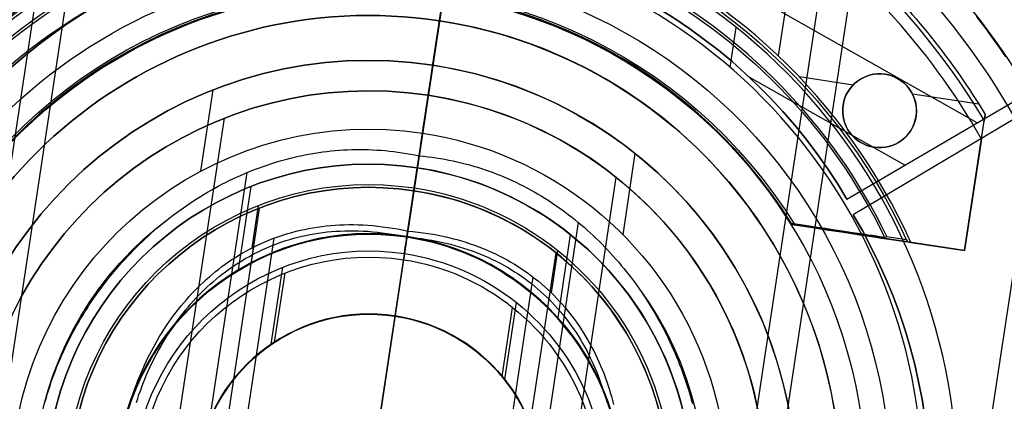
# Model space of a CAD drawing. Extents: x 1448 to 2588, y -916 to 723.
# Tile 19 of 37: x 2002 to 2045, y 82 to 98. Entities that reach past the tile are written whole.
import ezdxf

# ---------------------------------------------------------------- set-up
doc = ezdxf.new("R2010")
doc.units = 0
doc.layers.add('1', color=7, linetype='CONTINUOUS')

msp = doc.modelspace()

# ---------------------------------------------------------------- linework, layer by layer
at = {"layer": '1', "color": 250}
for p, q in [((2026.564, 139.797, 584.2), (2020.284, 98.218, 584.2)), ((2026.564, 139.797, 585.2), (2020.284, 98.218, 585.2)), ((2025.001, 129.448, 110.735), (2019.993, 96.293, 110.735)), ((2043.588, 93.794, 11.275), (1996.679, 120.397, 11.275)), ((2036.457, 29.659, 110.735), (2049.876, 118.498, 110.735)), ((2022.208, 110.957, 18.739), (2019.796, 94.987, 18.739)), ((2022.046, 109.884, 140.739), (2018.72, 87.859, 140.739)), ((2022.046, 109.884, 143.938), (2019.322, 91.846, 143.938)), ((1995.74, 52.521, 18.739), (2004.223, 108.682, 18.739)), ((1997.115, 52.789, 140.739), (2005.457, 108.019, 140.739)), ((1997.115, 52.789, 143.938), (2005.457, 108.019, 143.938)), ((2030.237, 47.31, 18.739), (2038.719, 103.471, 18.739)), ((2029.003, 47.972, 140.739), (2037.345, 103.203, 140.739)), ((2029.003, 47.972, 143.938), (2037.345, 103.203, 143.938)), ((2037.949, 90.48, 11.275), (2057.851, 102.176, 11.275)), ((2058.051, 101.627, 11.275), (2038.222, 89.808, 11.275)), ((2037.949, 90.48, 19.275), (2052.142, 98.821, 19.275)), ((2020.284, 98.218, 585.2), (2020.284, 98.218, 584.2)), ((2052.363, 98.237, 19.275), (2038.222, 89.808, 19.275)), ((2032.878, 96.199, 604.086), (2033.14, 97.934, 604.086)), ((2019.993, 96.293, 119.238), (2019.548, 93.346, 119.238)), ((2019.993, 96.293, 119.238), (2019.993, 96.293, 110.735)), ((2040.455, 91.953, 19.275), (2033.71, 95.778, 19.275)), ((2009.943, 91.704, 119.238), (2010.475, 95.223, 119.238)), ((2019.796, 94.987, 20.546), (2018.352, 85.424, 20.546)), ((2019.796, 94.987, 20.546), (2019.796, 94.987, 18.739)), ((2006.512, 64.564, 20.546), (2010.957, 93.994, 20.546)), ((2019.4, 92.364, 120.241), (2018.35, 85.412, 120.241)), ((2028.24, 88.94, 119.238), (2028.771, 92.459, 119.238)), ((2019.322, 91.846, 161.939), (2018.872, 88.87, 161.939)), ((2019.322, 91.846, 161.939), (2019.322, 91.846, 143.938)), ((2010.324, 80.923, 120.241), (2011.943, 91.64, 120.241)), ((2023.503, 61.998, 20.546), (2027.948, 91.427, 20.546)), ((2011.571, 87.425, 161.939), (2012.117, 91.036, 161.939)), ((2018.908, 89.104, 582.999), (2019.19, 90.971, 582.999)), ((2019.171, 90.85, 582.036), (2015.288, 65.142, 582.036)), ((2019.171, 90.85, 581.2), (2018.872, 88.87, 581.2)), ((2018.872, 88.87, 581.2), (2019.171, 90.85, 581.2)), ((2019.171, 90.85, 582.036), (2019.171, 90.85, 581.2)), ((2009.121, 67.835, 581.2), (2012.484, 90.099, 581.2)), ((2009.121, 67.835, 582.036), (2012.484, 90.099, 582.036)), ((2012.127, 87.738, 581.2), (2012.484, 90.099, 581.2)), ((2012.162, 88.376, 582.999), (2012.439, 90.213, 582.999)), ((2037.949, 90.48, 19.275), (2037.949, 90.48, 11.275)), ((2038.222, 89.808, 11.275), (2038.222, 89.808, 19.275)), ((2024.692, 78.753, 120.241), (2026.311, 89.47, 120.241)), ((2010.114, 68.888, 582.999), (2013.122, 88.799, 582.999)), ((2018.908, 89.104, 582.999), (2015.552, 66.888, 582.999)), ((2018.872, 88.87, 581.2), (2015.587, 67.122, 581.2)), ((2018.868, 88.845, 6.963), (2018.868, 88.845, 1.373)), ((2018.872, 88.87, 581.2), (2018.872, 88.87, 161.939)), ((2025.421, 85.334, 161.939), (2025.966, 88.944, 161.939)), ((2018.76, 88.124, 7.692), (2018.352, 85.424, 7.692)), ((2021.976, 65.893, 581.2), (2025.338, 88.157, 581.2)), ((2021.976, 65.893, 582.036), (2025.338, 88.157, 582.036)), ((2024.982, 85.796, 581.2), (2025.338, 88.157, 581.2)), ((2025.137, 86.417, 582.999), (2025.415, 88.253, 582.999)), ((2012.986, 84.195, 7.692), (2013.49, 87.532, 7.692)), ((2018.72, 87.859, 130.247), (2018.35, 85.412, 130.247)), ((2018.72, 87.859, 140.739), (2018.72, 87.859, 130.247)), ((2013.135, 84.28, 130.247), (2013.588, 87.283, 130.247)), ((2021.338, 67.192, 582.999), (2024.345, 87.104, 582.999)), ((2023.115, 82.665, 7.692), (2023.619, 86.003, 7.692)), ((2018.35, 85.412, 130.247), (2018.35, 85.412, 120.241)), ((2018.352, 85.424, 20.546), (2018.352, 85.424, 7.692)), ((2022.998, 82.79, 130.247), (2023.452, 85.793, 130.247))]:
    msp.add_line(p, q, dxfattribs=at)
at = {"layer": '1', "color": 8}
for p, q in [((2035.735, 101.754, 592.5), (2034.972, 96.698, 592.5)), ((2038.213, 95.433, 592.5), (2035.887, 95.784, 592.5)), ((2039.6, 95.901, 592.5), (2039.6, 95.901, 590)), ((2043.66, 94.61, 592.5), (2040.788, 95.044, 592.5)), ((2037.779, 94.558, 592.5), (2037.779, 94.558, 590)), ((2040.943, 94.08, 592.5), (2040.943, 94.08, 590)), ((2043.051, 88.255, 592.5), (2043.942, 94.153, 592.5)), ((2043.051, 88.255, 591.25), (2043.917, 93.983, 591.25)), ((2043.942, 94.153, 592.5), (2043.9, 93.875, 590.456)), ((2043.782, 93.089, 590), (2043.051, 88.255, 590)), ((2039.122, 92.737, 590), (2039.122, 92.737, 592.5)), ((2043.497, 91.204, 592.5), (2043.497, 91.204, 590)), ((2043.051, 88.255, 590), (2035.682, 89.368, 590)), ((2038.347, 88.965, 594.95), (2040.673, 88.614, 594.95)), ((2039.308, 88.82, 598.005), (2039.308, 88.82, 590)), ((2039.673, 88.866, 600), (2040.519, 88.738, 600)), ((2039.658, 88.767, 599.9), (2040.571, 88.629, 599.9)), ((2040.571, 88.629, 599.9), (2040.723, 88.606, 592.5)), ((2040.723, 88.606, 592.5), (2043.051, 88.255, 592.5)), ((2043.051, 88.255, 592.5), (2043.051, 88.255, 590))]:
    msp.add_line(p, q, dxfattribs=at)
at = {"layer": '1', "color": 250}
for points in [[(2043.545, 98.415), (2043.712, 98.199), (2043.876, 97.982), (2044.039, 97.763), (2044.201, 97.543), (2044.36, 97.322), (2044.518, 97.1), (2044.674, 96.876), (2044.828, 96.651)], [(2008.605, 89.69), (2008.746, 89.799), (2008.889, 89.905), (2009.034, 90.011), (2009.179, 90.114), (2009.325, 90.216), (2009.473, 90.315), (2009.622, 90.413), (2009.772, 90.51), (2009.923, 90.604), (2010.075, 90.696), (2010.228, 90.787), (2010.382, 90.876), (2010.538, 90.963), (2010.694, 91.048), (2010.851, 91.131), (2011.009, 91.211), (2011.168, 91.29), (2011.328, 91.367), (2011.489, 91.442), (2011.651, 91.515), (2011.814, 91.586), (2011.978, 91.654), (2012.142, 91.721), (2012.308, 91.785), (2012.474, 91.847), (2012.641, 91.907), (2012.808, 91.965), (2012.977, 92.021), (2013.146, 92.074), (2013.316, 92.125), (2013.487, 92.174), (2013.658, 92.22), (2013.83, 92.265), (2014.003, 92.306), (2014.176, 92.346), (2014.35, 92.383), (2014.524, 92.417), (2014.699, 92.449), (2014.875, 92.479), (2015.051, 92.506), (2015.228, 92.531), (2015.405, 92.553), (2015.583, 92.573), (2015.761, 92.59), (2015.94, 92.605), (2016.119, 92.617), (2016.299, 92.626), (2016.479, 92.633), (2016.659, 92.637), (2016.84, 92.638), (2017.021, 92.637), (2017.202, 92.633), (2017.384, 92.626), (2017.566, 92.616), (2017.749, 92.604), (2017.931, 92.589), (2018.114, 92.571), (2018.297, 92.55), (2018.481, 92.526), (2018.664, 92.5), (2018.848, 92.47), (2019.032, 92.438), (2019.216, 92.402), (2019.4, 92.364)], [(2019.4, 92.364), (2019.587, 92.346), (2019.773, 92.326), (2019.959, 92.302), (2020.143, 92.276), (2020.326, 92.247), (2020.508, 92.216), (2020.689, 92.182), (2020.869, 92.145), (2021.048, 92.105), (2021.226, 92.063), (2021.403, 92.019), (2021.579, 91.972), (2021.753, 91.922), (2021.927, 91.87), (2022.099, 91.815), (2022.27, 91.758), (2022.44, 91.698), (2022.609, 91.636), (2022.776, 91.572), (2022.943, 91.505), (2023.108, 91.436), (2023.272, 91.365), (2023.435, 91.292), (2023.597, 91.216), (2023.757, 91.138), (2023.916, 91.057), (2024.074, 90.975), (2024.23, 90.89), (2024.385, 90.804), (2024.539, 90.715), (2024.692, 90.624), (2024.843, 90.531), (2024.993, 90.436), (2025.142, 90.339), (2025.289, 90.24), (2025.435, 90.139), (2025.58, 90.036), (2025.723, 89.932), (2025.865, 89.825), (2026.005, 89.716), (2026.144, 89.606), (2026.281, 89.494), (2026.417, 89.38), (2026.552, 89.264), (2026.685, 89.147), (2026.817, 89.028), (2026.947, 88.907), (2027.076, 88.785), (2027.203, 88.661), (2027.329, 88.535), (2027.453, 88.408), (2027.576, 88.279), (2027.697, 88.149), (2027.816, 88.017), (2027.934, 87.884), (2028.051, 87.749), (2028.166, 87.613), (2028.279, 87.475), (2028.39, 87.336), (2028.5, 87.196), (2028.609, 87.054), (2028.716, 86.911), (2028.821, 86.767), (2028.924, 86.621)], [(2003.192, 81.717), (2003.24, 81.887), (2003.29, 82.057), (2003.342, 82.225), (2003.397, 82.394), (2003.453, 82.561), (2003.512, 82.728), (2003.572, 82.894), (2003.635, 83.06), (2003.7, 83.225), (2003.767, 83.389), (2003.836, 83.552), (2003.907, 83.715), (2003.98, 83.877), (2004.055, 84.038), (2004.131, 84.198), (2004.21, 84.357), (2004.291, 84.516), (2004.373, 84.673), (2004.458, 84.83), (2004.544, 84.986), (2004.632, 85.141), (2004.722, 85.294), (2004.814, 85.447), (2004.908, 85.599), (2005.003, 85.75), (2005.1, 85.9), (2005.199, 86.048), (2005.3, 86.196), (2005.402, 86.342), (2005.506, 86.488), (2005.612, 86.632), (2005.719, 86.775), (2005.828, 86.916), (2005.939, 87.057), (2006.051, 87.196), (2006.165, 87.334), (2006.28, 87.471), (2006.397, 87.607), (2006.516, 87.741), (2006.636, 87.873), (2006.757, 88.005), (2006.88, 88.135), (2007.004, 88.264), (2007.13, 88.391), (2007.257, 88.517), (2007.386, 88.641), (2007.516, 88.764), (2007.648, 88.885), (2007.78, 89.005), (2007.914, 89.123), (2008.05, 89.24), (2008.187, 89.355), (2008.325, 89.468), (2008.464, 89.58), (2008.605, 89.69)], [(2006.848, 81.588), (2006.902, 81.762), (2006.959, 81.935), (2007.017, 82.108), (2007.078, 82.279), (2007.141, 82.449), (2007.206, 82.618), (2007.273, 82.786), (2007.343, 82.953), (2007.415, 83.119), (2007.489, 83.284), (2007.565, 83.447), (2007.644, 83.609), (2007.724, 83.77), (2007.807, 83.929), (2007.892, 84.087), (2007.98, 84.244), (2008.069, 84.399), (2008.161, 84.552), (2008.255, 84.704), (2008.351, 84.854), (2008.449, 85.003), (2008.549, 85.15), (2008.651, 85.295), (2008.756, 85.438), (2008.863, 85.58), (2008.971, 85.719), (2009.082, 85.857), (2009.195, 85.993), (2009.31, 86.127), (2009.427, 86.258), (2009.547, 86.388), (2009.668, 86.515), (2009.792, 86.641), (2009.917, 86.764), (2010.045, 86.884), (2010.174, 87.003), (2010.306, 87.119), (2010.439, 87.233), (2010.575, 87.344), (2010.713, 87.453), (2010.853, 87.559), (2010.994, 87.663), (2011.138, 87.764), (2011.284, 87.863), (2011.432, 87.959), (2011.582, 88.052), (2011.733, 88.142), (2011.887, 88.23), (2012.043, 88.314), (2012.201, 88.396), (2012.36, 88.475), (2012.522, 88.551), (2012.685, 88.624), (2012.851, 88.693), (2013.018, 88.76), (2013.188, 88.824), (2013.359, 88.884), (2013.532, 88.941), (2013.707, 88.995), (2013.884, 89.045), (2014.063, 89.092), (2014.244, 89.136), (2014.426, 89.176), (2014.611, 89.213), (2014.797, 89.246), (2014.986, 89.276), (2015.176, 89.302), (2015.368, 89.324), (2015.561, 89.343), (2015.757, 89.358), (2015.954, 89.369), (2016.154, 89.377), (2016.355, 89.38), (2016.558, 89.38), (2016.762, 89.375), (2016.969, 89.367), (2017.177, 89.354), (2017.387, 89.338), (2017.599, 89.317), (2017.813, 89.292), (2018.028, 89.263), (2018.246, 89.23), (2018.464, 89.192), (2018.685, 89.15), (2018.908, 89.104)], [(2007.143, 81.675), (2007.198, 81.844), (2007.255, 82.012), (2007.314, 82.179), (2007.376, 82.345), (2007.439, 82.51), (2007.505, 82.675), (2007.573, 82.838), (2007.643, 83), (2007.716, 83.16), (2007.79, 83.32), (2007.867, 83.478), (2007.946, 83.635), (2008.027, 83.791), (2008.11, 83.945), (2008.195, 84.098), (2008.283, 84.25), (2008.372, 84.399), (2008.464, 84.548), (2008.557, 84.695), (2008.653, 84.84), (2008.751, 84.983), (2008.851, 85.125), (2008.953, 85.265), (2009.057, 85.403), (2009.164, 85.54), (2009.272, 85.674), (2009.382, 85.807), (2009.495, 85.937), (2009.609, 86.066), (2009.726, 86.192), (2009.844, 86.317), (2009.965, 86.439), (2010.087, 86.559), (2010.212, 86.677), (2010.338, 86.793), (2010.467, 86.907), (2010.598, 87.018), (2010.73, 87.126), (2010.865, 87.233), (2011.001, 87.337), (2011.14, 87.438), (2011.28, 87.537), (2011.423, 87.633), (2011.567, 87.727), (2011.713, 87.817), (2011.861, 87.906), (2012.012, 87.991), (2012.164, 88.074), (2012.318, 88.154), (2012.474, 88.231), (2012.631, 88.305), (2012.791, 88.376), (2012.953, 88.444), (2013.116, 88.509), (2013.282, 88.571), (2013.449, 88.63), (2013.618, 88.686), (2013.789, 88.739), (2013.962, 88.788), (2014.137, 88.834), (2014.313, 88.877), (2014.492, 88.916), (2014.672, 88.952), (2014.854, 88.984), (2015.038, 89.013), (2015.223, 89.039), (2015.411, 89.061), (2015.6, 89.079), (2015.791, 89.093), (2015.984, 89.104), (2016.179, 89.111), (2016.375, 89.115), (2016.573, 89.114), (2016.773, 89.11), (2016.975, 89.102), (2017.179, 89.09), (2017.384, 89.074), (2017.591, 89.053), (2017.799, 89.029), (2018.01, 89.001), (2018.222, 88.968), (2018.436, 88.931), (2018.651, 88.891), (2018.868, 88.845)], [(2018.868, 88.845), (2019.089, 88.824), (2019.307, 88.8), (2019.522, 88.772), (2019.735, 88.74), (2019.944, 88.705), (2020.151, 88.667), (2020.354, 88.625), (2020.555, 88.58), (2020.753, 88.531), (2020.948, 88.48), (2021.141, 88.425), (2021.33, 88.366), (2021.517, 88.305), (2021.701, 88.241), (2021.882, 88.174), (2022.06, 88.103), (2022.235, 88.03), (2022.408, 87.954), (2022.578, 87.874), (2022.745, 87.792), (2022.909, 87.708), (2023.071, 87.62), (2023.23, 87.53), (2023.386, 87.437), (2023.539, 87.341), (2023.69, 87.243), (2023.837, 87.143), (2023.983, 87.039), (2024.125, 86.934), (2024.265, 86.825), (2024.402, 86.715), (2024.536, 86.602), (2024.668, 86.487), (2024.797, 86.37), (2024.923, 86.25), (2025.046, 86.128), (2025.167, 86.004), (2025.285, 85.878), (2025.401, 85.75), (2025.514, 85.62), (2025.624, 85.488), (2025.732, 85.354), (2025.837, 85.218), (2025.939, 85.08), (2026.039, 84.941), (2026.136, 84.799), (2026.231, 84.656), (2026.322, 84.512), (2026.412, 84.365), (2026.499, 84.217), (2026.583, 84.068), (2026.664, 83.917), (2026.743, 83.764), (2026.82, 83.61), (2026.894, 83.455), (2026.965, 83.299), (2027.034, 83.141), (2027.1, 82.981), (2027.164, 82.821), (2027.225, 82.659), (2027.284, 82.496), (2027.34, 82.332), (2027.394, 82.167), (2027.445, 82.001), (2027.494, 81.835), (2027.54, 81.667)], [(2018.908, 89.104), (2019.134, 89.083), (2019.357, 89.057), (2019.577, 89.029), (2019.794, 88.996), (2020.009, 88.961), (2020.22, 88.921), (2020.429, 88.878), (2020.634, 88.832), (2020.837, 88.782), (2021.037, 88.73), (2021.234, 88.673), (2021.428, 88.614), (2021.619, 88.551), (2021.807, 88.485), (2021.993, 88.416), (2022.175, 88.344), (2022.355, 88.269), (2022.531, 88.191), (2022.705, 88.11), (2022.876, 88.026), (2023.045, 87.939), (2023.21, 87.85), (2023.373, 87.757), (2023.533, 87.662), (2023.69, 87.564), (2023.844, 87.464), (2023.995, 87.361), (2024.144, 87.255), (2024.289, 87.147), (2024.432, 87.036), (2024.573, 86.923), (2024.71, 86.807), (2024.845, 86.69), (2024.977, 86.569), (2025.106, 86.447), (2025.233, 86.322), (2025.356, 86.195), (2025.477, 86.066), (2025.596, 85.935), (2025.711, 85.802), (2025.824, 85.667), (2025.935, 85.529), (2026.042, 85.39), (2026.147, 85.249), (2026.249, 85.106), (2026.348, 84.962), (2026.445, 84.815), (2026.539, 84.667), (2026.631, 84.517), (2026.72, 84.366), (2026.806, 84.213), (2026.889, 84.058), (2026.97, 83.902), (2027.049, 83.744), (2027.124, 83.585), (2027.197, 83.425), (2027.268, 83.263), (2027.336, 83.1), (2027.401, 82.936), (2027.464, 82.77), (2027.524, 82.604), (2027.581, 82.436), (2027.636, 82.267), (2027.689, 82.097), (2027.738, 81.926), (2027.786, 81.754), (2027.83, 81.581)], [(2028.924, 86.621), (2029.026, 86.474), (2029.126, 86.326), (2029.224, 86.177), (2029.321, 86.027), (2029.416, 85.875), (2029.509, 85.723), (2029.601, 85.569), (2029.69, 85.415), (2029.778, 85.259), (2029.864, 85.102), (2029.949, 84.944), (2030.032, 84.786), (2030.112, 84.626), (2030.191, 84.465), (2030.269, 84.304), (2030.344, 84.142), (2030.418, 83.979), (2030.489, 83.815), (2030.559, 83.65), (2030.627, 83.484), (2030.693, 83.318), (2030.757, 83.151), (2030.819, 82.984), (2030.88, 82.815), (2030.938, 82.646), (2030.995, 82.477), (2031.049, 82.307), (2031.102, 82.136), (2031.152, 81.965), (2031.201, 81.793), (2031.248, 81.621)]]:
    msp.add_lwpolyline(points, dxfattribs=at)
at = {"layer": '1', "color": 8, "extrusion": (0.988785, -0.149344, 3.69621e-13)}
msp.add_lwpolyline([(398.066, 590.456), (398.064, 590.447), (398.063, 590.437), (398.06, 590.427), (398.058, 590.417), (398.055, 590.407), (398.052, 590.397), (398.048, 590.386), (398.044, 590.377), (398.04, 590.367), (398.036, 590.357), (398.032, 590.348), (398.027, 590.339), (398.021, 590.328), (398.014, 590.317), (398.007, 590.306), (397.999, 590.295), (397.991, 590.284), (397.983, 590.273), (397.974, 590.262), (397.965, 590.252), (397.956, 590.242), (397.946, 590.232), (397.936, 590.223), (397.926, 590.213), (397.916, 590.204), (397.906, 590.196), (397.896, 590.188), (397.885, 590.18), (397.872, 590.17), (397.857, 590.16), (397.843, 590.15), (397.827, 590.14), (397.812, 590.131), (397.796, 590.122), (397.78, 590.114), (397.763, 590.105), (397.747, 590.097), (397.73, 590.09), (397.713, 590.083), (397.696, 590.076), (397.679, 590.07), (397.663, 590.064), (397.63, 590.053), (397.609, 590.046), (397.588, 590.041), (397.566, 590.035), (397.544, 590.03), (397.521, 590.025), (397.499, 590.02), (397.476, 590.016), (397.452, 590.013), (397.429, 590.01), (397.406, 590.007), (397.383, 590.005), (397.36, 590.003), (397.314, 590.001), (397.271, 590)], dxfattribs=at)
at = {"layer": '1', "color": 250, "extrusion": (0, 0, -1)}
for centre, radius, start, end in [((-2017.23, 77.996, -614.2), 67.502, 278.58888, 98.58888), ((-2017.23, 77.996, -614.2), 66.502, 278.58888, 98.58888), ((-2017.23, 77.996, -101.639), 65.996, 278.58888, 98.58888), ((-2017.23, 77.996, -639.2), 67.502, 278.58888, 98.58888), ((-2017.23, 77.996, -100.739), 65.996, 278.58888, 98.58888), ((-2017.23, 77.996, -102.539), 65.996, 278.58888, 98.58888), ((-2017.23, 77.996, -48.242), 62.5, 278.58888, 98.58888), ((-2017.23, 77.996, -639.2), 67.502, 98.58888, 278.58888), ((-2017.23, 77.996, -614.2), 67.502, 98.58888, 278.58888), ((-2017.23, 77.996, -614.2), 66.502, 98.58888, 278.58888), ((-2017.23, 77.996, -52.239), 62.5, 278.58888, 98.58888), ((-2017.23, 77.996, -100.739), 65.996, 98.58888, 278.58888), ((-2017.23, 77.996, -102.539), 65.996, 98.58888, 278.58888), ((-2017.23, 77.996, -101.639), 65.996, 98.58888, 278.58888), ((-2017.23, 77.996, -52.239), 62.5, 98.58888, 278.58888), ((-2017.23, 77.996, -48.242), 62.5, 98.58888, 278.58888), ((-2017.23, 77.996, -105.137), 55.036, 278.5889, 98.5889), ((-2017.23, 77.996, -105.137), 55.036, 98.5889, 278.5889), ((-2017.23, 77.996, -76.489), 50.521, 278.5889, 98.5889), ((-2017.23, 77.996, -100.739), 50.521, 278.5889, 98.5889), ((-2017.23, 77.996, -584.2), 62.502, 124.54424, 252.63353), ((-2017.23, 77.996, -585.2), 62.502, 124.54425, 252.63352), ((-2017.23, 77.996, -100.739), 50.521, 98.5889, 278.5889), ((-2017.23, 77.996, -76.489), 50.521, 98.5889, 278.5889), ((-2017.23, 77.996, -3.083), 45.735, 278.5889, 98.5889), ((-2017.23, 77.996, -4.083), 44.735, 278.5889, 98.5889), ((-2017.23, 77.996, -3.083), 45.735, 98.5889, 278.5889), ((-2017.23, 77.996, -4.083), 44.735, 98.5889, 278.5889), ((-2017.834, 77.655, -23.63), 77.829, 149.20196, 269.20196), ((-2017.834, 77.655, -16.07), 77.829, 149.20196, 269.20196), ((-2017.834, 77.655, -23.63), 78.014, 149.20196, 269.20196), ((-2016.949, 77.581, -23.63), 78.014, 269.58462, 29.58462), ((-2016.949, 77.581, -23.63), 77.829, 269.58462, 29.58462), ((-2016.949, 77.581, -16.07), 77.829, 269.58462, 29.58462), ((-2017.23, 77.996, -140.739), 32.249, 278.5889, 98.5889), ((-2017.23, 77.996, -143.938), 32.249, 278.5889, 98.5889), ((-2017.23, 77.996, -142.339), 32.249, 278.5889, 98.5889), ((-2017.23, 77.996, -140.739), 32.249, 98.5889, 278.5889), ((-2017.23, 77.996, -143.938), 32.249, 98.5889, 278.5889), ((-2017.23, 77.996, -142.339), 32.249, 98.5889, 278.5889), ((-2017.23, 77.996, -18.739), 33.335, 128.5889, 158.5889), ((-2017.486, 78.454, -11.275), 23.735, 29.5581, 149.5581), ((-2017.486, 78.454, -19.275), 23.735, 29.5581, 149.5581), ((-2017.834, 77.655, -11.275), 46.82, 149.202, 269.202), ((-2017.23, 77.996, -590.806), 22.615, 278.5889, 98.5889), ((-2016.949, 77.581, -11.275), 46.82, 269.5846, 29.5846), ((-2017.23, 77.996, -592.001), 21.551, 278.5889, 98.5889), ((-2017.23, 77.996, -590.806), 22.615, 98.5889, 278.5889), ((-2017.23, 77.996, -584.7), 20.451, 278.5889, 98.5889), ((-2017.23, 77.996, -592.001), 21.551, 98.5889, 278.5889), ((-2017.834, 77.655, -39.824), 41.745, 149.202, 269.202), ((-2016.949, 77.581, -39.824), 41.745, 269.5846, 29.5846), ((-2017.23, 77.996, -584.7), 20.451, 98.5889, 278.5889), ((-2017.23, 77.996, -119.238), 18.504, 278.5889, 98.5889), ((-2017.23, 77.996, -114.987), 18.504, 278.5889, 98.5889), ((-2017.23, 77.996, -20.546), 17.184, 278.5889, 98.5889), ((-2017.23, 77.996, -119.238), 18.504, 98.5889, 278.5889), ((-2017.23, 77.996, -114.987), 18.504, 98.5889, 278.5889), ((-2017.23, 77.996, -19.643), 17.184, 278.5889, 98.5889), ((-2017.23, 77.996, -20.546), 17.184, 98.5889, 278.5889), ((-2017.23, 77.996, -19.643), 17.184, 98.5889, 278.5889), ((-2017.23, 77.996, -161.939), 14.007, 278.5889, 98.5889), ((-2017.23, 77.996, -152.939), 14.007, 278.5889, 98.5889), ((-2017.23, 77.996, -581.618), 13, 278.5889, 98.5889), ((-2017.23, 77.996, -161.939), 14.007, 98.5889, 278.5889), ((-2017.23, 77.996, -152.939), 14.007, 98.5889, 278.5889), ((-2017.23, 77.996, -582.999), 13.122, 278.5889, 98.5889), ((-2017.23, 77.996, -581.2), 13, 278.5889, 98.5889), ((-2017.23, 77.996, -581.2), 13, 278.5889, 98.5889), ((-2017.23, 77.996, -582.036), 13, 278.5889, 98.5889), ((-2017.23, 77.996, -581.2), 13, 278.5889, 98.5889), ((-2017.23, 77.996, -582.999), 13.122, 98.5889, 278.5889), ((-2017.23, 77.996, -581.2), 13, 98.5889, 278.5889), ((-2017.23, 77.996, -581.2), 13, 98.5889, 278.5889), ((-2017.23, 77.996, -582.036), 13, 98.5889, 278.5889), ((-2017.23, 77.996, -581.618), 13, 98.5889, 278.5889), ((-2017.23, 77.996, -581.2), 13, 98.5889, 278.5889), ((-2017.23, 77.996, -120.241), 14.531, 323.5889, 53.5889), ((-2017.23, 77.996, -371.57), 10.997, 278.5889, 98.5889), ((-2017.834, 77.655, -11.275), 23.735, 149.202, 269.202), ((-2017.834, 77.655, -19.275), 23.735, 149.202, 269.202), ((-2016.949, 77.581, -11.275), 23.735, 269.5846, 29.5846), ((-2016.949, 77.581, -19.275), 23.735, 269.5846, 29.5846), ((-2017.23, 77.996, -4.168), 10.972, 278.5889, 98.5889), ((-2017.23, 77.996, -7.692), 10.243, 278.5889, 98.5889), ((-2017.23, 77.996, -371.57), 10.997, 98.5889, 278.5889), ((-2017.23, 77.996, -4.168), 10.972, 98.5889, 278.5889), ((-2017.23, 77.996, -130.247), 9.975, 278.5889, 98.5889), ((-2017.23, 77.996, -140.739), 9.975, 278.5889, 98.5889), ((-2017.23, 77.996, -135.493), 9.975, 278.5889, 98.5889), ((-2017.23, 77.996, -7.692), 10.243, 98.5889, 278.5889), ((-2017.23, 77.996, -130.247), 9.975, 98.5889, 278.5889), ((-2017.23, 77.996, -140.739), 9.975, 98.5889, 278.5889), ((-2017.23, 77.996, -135.493), 9.975, 98.5889, 278.5889), ((-2017.23, 77.996, -120.241), 14.531, 143.5889, 233.5889), ((-2017.23, 77.996, -20.546), 7.512, 278.5889, 98.5889), ((-2017.23, 77.996, -14.119), 7.512, 278.5889, 98.5889), ((-2017.23, 77.996, -130.247), 7.5, 278.5889, 98.5889), ((-2017.23, 77.996, -125.244), 7.5, 278.5889, 98.5889), ((-2017.23, 77.996, -20.546), 7.512, 98.5889, 278.5889), ((-2017.23, 77.996, -14.119), 7.512, 98.5889, 278.5889), ((-2017.23, 77.996, -130.247), 7.5, 98.5889, 278.5889), ((-2017.23, 77.996, -125.244), 7.5, 98.5889, 278.5889)]:
    msp.add_arc(centre, radius, start, end, dxfattribs=at)
at = {"layer": '1', "color": 250}
for centre, radius, start, end in [((2017.23, 77.996, 639.2), 66.502, 81.41112, 261.41112), ((2017.23, 77.996, 639.2), 66.502, 261.41112, 81.41112), ((2017.23, 77.996, 102.539), 55.036, 81.4111, 261.4111), ((2017.23, 77.996, 102.539), 55.036, 261.4111, 81.4111), ((2017.23, 77.996, 52.239), 50.521, 81.4111, 261.4111), ((2017.23, 77.996, 52.239), 50.521, 261.4111, 81.4111), ((2017.834, 77.655, 16.07), 78.014, 270.79804, 30.79804), ((2017.834, 77.655, 19.85), 78.014, 270.79804, 30.79804), ((2016.949, 77.581, 16.07), 78.014, 150.41538, 270.41538), ((2016.949, 77.581, 19.85), 78.014, 150.41538, 270.41538), ((2017.23, 77.996, 31.123), 36.23, 81.4111, 261.4111), ((2017.23, 77.996, 31.123), 36.23, 261.4111, 45.4111), ((2017.23, 77.996, 604.086), 25.508, 81.4111, 261.4111), ((2017.23, 77.996, 604.086), 25.508, 261.4111, 81.4111), ((2017.486, 78.454, 15.275), 23.735, 30.4419, 150.4419), ((2017.23, 77.996, 604.086), 24.004, 81.4111, 261.4111), ((2017.23, 77.996, 604.086), 24.004, 261.4111, 81.4111), ((2017.834, 77.655, 2.118), 46.82, 270.798, 30.798), ((2017.834, 77.655, 6.697), 46.82, 270.798, 30.798), ((2017.834, 77.655, 39.825), 47.051, 270.798, 30.798), ((2017.834, 77.655, 2.116), 47.23, 270.798, 30.798), ((2016.949, 77.581, 2.116), 47.23, 150.4154, 270.4154), ((2016.949, 77.581, 39.825), 47.051, 150.4154, 270.4154), ((2016.949, 77.581, 2.118), 46.82, 150.4154, 270.4154), ((2016.949, 77.581, 6.697), 46.82, 150.4154, 270.4154), ((2017.834, 77.655, 29.549), 40.972, 270.798, 30.798), ((2017.23, 77.996, 585.2), 20.451, 81.4111, 261.4111), ((2017.23, 77.996, 584.2), 20.451, 81.4111, 261.4111), ((2017.23, 77.996, 585.2), 20.451, 261.4111, 81.4111), ((2017.23, 77.996, 584.2), 20.451, 261.4111, 81.4111), ((2017.834, 77.655, 19.275), 40.198, 270.798, 30.798), ((2016.949, 77.581, 29.549), 40.972, 150.4154, 270.4154), ((2016.949, 77.581, 19.275), 40.198, 150.4154, 270.4154), ((2017.23, 77.996, 110.735), 18.504, 81.4111, 261.4111), ((2017.23, 77.996, 110.735), 18.504, 261.4111, 81.4111), ((2017.23, 77.996, 18.739), 17.184, 81.4111, 261.4111), ((2017.23, 77.996, 18.739), 17.184, 261.4111, 81.4111), ((2017.23, 77.996, 143.938), 14.007, 81.4111, 261.4111), ((2017.23, 77.996, 143.938), 14.007, 261.4111, 81.4111), ((2017.23, 77.996, 581.2), 13, 81.4111, 261.4111), ((2017.23, 77.996, 581.2), 13, 261.4111, 81.4111), ((2017.834, 77.655, 15.275), 23.735, 270.798, 30.798), ((2016.949, 77.581, 15.275), 23.735, 150.4154, 270.4154), ((2017.23, 77.996, 161.939), 10.997, 81.4111, 261.4111), ((2017.23, 77.996, 581.2), 10.997, 81.4111, 261.4111), ((2017.23, 77.996, 1.373), 10.972, 81.4111, 261.4111), ((2017.23, 77.996, 161.939), 10.997, 261.4111, 81.4111), ((2017.23, 77.996, 581.2), 10.997, 261.4111, 81.4111), ((2017.23, 77.996, 1.373), 10.972, 261.4111, 81.4111), ((2017.23, 77.996, 7.692), 7.512, 81.4111, 261.4111), ((2017.23, 77.996, 120.241), 7.5, 81.4111, 261.4111), ((2017.23, 77.996, 7.692), 7.512, 261.4111, 81.4111), ((2017.23, 77.996, 120.241), 7.5, 261.4111, 81.4111)]:
    msp.add_arc(centre, radius, start, end, dxfattribs=at)
at = {"layer": '1', "color": 250, "extrusion": (-0.988785, 0.149344, 9.99215e-14)}
msp.add_arc((-378.381, 348.735, -1982.959), 349.535, 262.62565, 277.37435, dxfattribs=at)
at = {"layer": '1', "color": 250, "extrusion": (-0.988785, 0.149344, 0)}
msp.add_arc((-378.381, 348.735, -1982.959), 349.535, 262.62564, 277.37436, dxfattribs=at)
at = {"layer": '1', "color": 250, "extrusion": (-0.988785, 0.149344, -9.25038e-13)}
msp.add_arc((-378.381, 348.735, -1982.959), 347.535, 262.62564, 268.19075, dxfattribs=at)
at = {"layer": '1', "color": 8}
for centre, radius, start, end in [((2017.23, 77.996, 599.478), 31.829, 107.5052, 235.317), ((2017.23, 77.996, 590.456), 31.04, 107.3119, 235.5103), ((2017.23, 77.996, 590), 30.542, 107.3119, 235.5103), ((2017.23, 77.996, 592.5), 30.115, 108.7519, 168.0797), ((2017.23, 77.996, 592.5), 25.778, 93.7303, 249.092), ((2017.23, 77.996, 600), 24.937, 25.8432, 171.4111), ((2017.23, 77.996, 600), 24.937, 25.8432, 171.4111), ((2017.23, 77.996, 590), 30.542, 29.6157, 55.5103), ((2017.23, 77.996, 592.5), 25.778, 24.3054, 69.092), ((2017.23, 77.996, 590.15), 21.589, 31.9921, 167.4269), ((2039.361, 94.319, 590), 1.6, 81.4111, 261.4111), ((2039.361, 94.319, 592.5), 1.6, 81.4111, 261.4111), ((2039.361, 94.319, 590), 1.6, 261.4111, 81.4111), ((2039.361, 94.319, 592.5), 1.6, 261.4111, 81.4111), ((2017.23, 77.996, 600), 24.937, 171.4111, 316.979), ((2017.23, 77.996, 600), 24.937, 171.4111, 316.979)]:
    msp.add_arc(centre, radius, start, end, dxfattribs=at)
at = {"layer": '1', "color": 8, "extrusion": (0, 0, -1)}
for centre, radius, start, end in [((-2017.23, 77.996, -600), 31.875, 11.7361, 72.5349), ((-2017.23, 77.996, -600), 30.771, 11.8492, 71.5442), ((-2017.23, 77.996, -600), 25.647, 284.1827, 92.9951), ((-2017.23, 77.996, -599.911), 24.837, 8.5889, 154.1568), ((-2017.23, 77.996, -596.25), 25.713, 287.5384, 89.6394), ((-2017.23, 77.996, -590.456), 31.04, 124.4897, 149.2308), ((-2017.23, 77.996, -600), 25.647, 104.1827, 155.2382), ((-2017.23, 77.996, -590), 21.675, 12.2922, 148.3551), ((-2017.23, 77.996, -590), 21.675, 12.2922, 148.3551), ((-2017.23, 77.996, -590.1), 21.575, 12.5756, 148.0963), ((-2017.23, 77.996, -592.5), 31.219, 133.799, 148.8324), ((-2039.361, 94.319, -591.25), 1.6, 278.5889, 98.5889), ((-2039.361, 94.319, -591.25), 1.6, 98.5889, 278.5889)]:
    msp.add_arc(centre, radius, start, end, dxfattribs=at)
at = {"layer": '1', "color": 250, "extrusion": (0.988785, -0.149344, 7.27318e-14)}
msp.add_arc((379.834, 602.372, 1982.959), 24.117, 298.6078, 4.0751, dxfattribs=at)
at = {"layer": '1', "color": 250, "extrusion": (0.988785, -0.149344, -3.1798e-13)}
msp.add_arc((379.834, 602.372, 1982.959), 22.617, 301.0626, 4.3459, dxfattribs=at)
at = {"layer": '1', "color": 250, "extrusion": (-1.17433e-05, -7.77509e-05, -1)}
for start, end in [(278.5889, 98.5889), (98.5889, 278.5889)]:
    msp.add_arc((-2017.228, 77.987, -119.269), 15.524, start, end, dxfattribs=at)
at = {"layer": '1', "color": 250, "extrusion": (-0.988785, 0.149344, 3.2991e-13)}
msp.add_arc((-392.912, 119.248, -1982.959), 0.993, 90, 180.5634, dxfattribs=at)
at = {"layer": '1', "color": 8, "extrusion": (0.67857, -0.56145, 0.47362)}
msp.add_arc((1366.631, -196.093, 1610.551), 0.128, 143.8331, 193.9097, dxfattribs=at)
at = {"layer": '1', "color": 8, "extrusion": (0.149344, 0.988785, -1.83641e-13)}
msp.add_arc((-1982.959, 602.757, 392.425), 20.683, 187.9091, 217.5564, dxfattribs=at)
at = {"layer": '1', "color": 8, "extrusion": (0.149344, 0.988785, -9.18214e-13)}
msp.add_arc((-1999.501, 590.141, 392.381), 0.141, 267.8328, 323.5041, dxfattribs=at)
at = {"layer": '1', "color": 8, "extrusion": (-0.149344, -0.988785, -2.00917e-14)}
msp.add_arc((1982.959, 602.757, -392.381), 20.765, 322.2934, 352.0909, dxfattribs=at)
at = {"layer": '1', "color": 250, "extrusion": (-0.988785, 0.149344, -1.95253e-12)}
msp.add_arc((-388.625, 6.963, -1982.959), 0.729, 90, 180, dxfattribs=at)
at = {"layer": '1', "color": 8, "extrusion": (0.264972, -0.040021, 0.963425)}
msp.add_arc((392.481, -1769.673, 1112.1), 0.1, 124.1771, 180, dxfattribs=at)
at = {"layer": '1', "color": 8, "extrusion": (-0.43591, 0.89999, 4.33275e-11)}
msp.add_arc((-1874.424, 599.9, -809.134), 0.1, 6.5366, 90, dxfattribs=at)
at = {"layer": '1', "color": 8, "extrusion": (-0.136059, 0.02055, -0.990488)}
msp.add_arc((-392.481, -1901.921, -869.882), 0.1, 360, 55.8229, dxfattribs=at)
at = {"layer": '1', "color": 8, "extrusion": (0.149344, 0.988785, 0)}
msp.add_arc((-1982.959, 602.757, 392.381), 20.765, 187.9091, 188.3253, dxfattribs=at)
at = {"layer": '1', "color": 8, "extrusion": (0.908396, 0.417808, 0.015923)}
msp.add_arc((-772.042, 569.702, 1900.228), 0.113, 85.8349, 173.4675, dxfattribs=at)
at = {"layer": '1', "color": 250, "extrusion": (0.149344, 0.988785, 3.14293e-18)}
msp.add_arc((-1982.959, 348.735, 378.381), 349.535, 270, 277.37436, dxfattribs=at)
at = {"layer": '1', "color": 250, "extrusion": (-0.149344, -0.988785, 0)}
msp.add_arc((1982.959, 348.735, -378.381), 347.535, 262.62564, 268.19075, dxfattribs=at)
at = {"layer": '1', "color": 250, "extrusion": (-0.149344, -0.988785, -1.75948e-13)}
msp.add_arc((1981.506, 602.372, -378.381), 24.117, 175.9249, 241.3922, dxfattribs=at)

doc.saveas('drawing.dxf')
